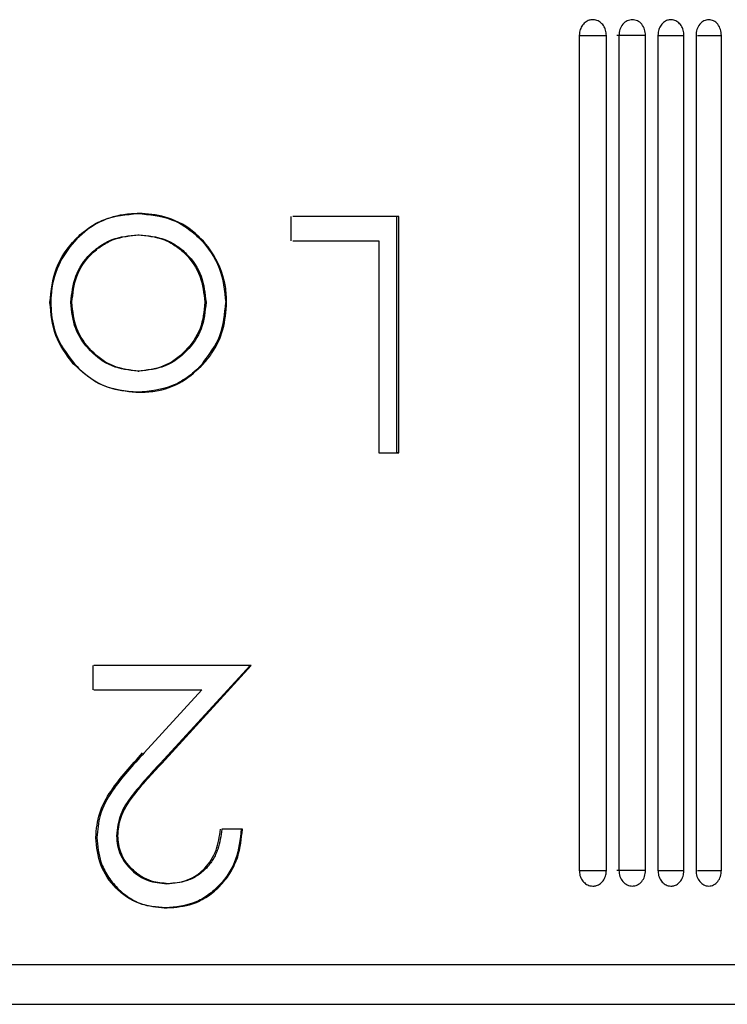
# Model space of a CAD drawing. Header units: inches. Extents: x 2.6 to 37.8, y 3.5 to 30.8.
# Tile 16 of 32: x 15.226 to 15.579, y 21.801 to 22.293. Entities that reach past the tile are written whole.
import ezdxf

# ---------------------------------------------------------------- set-up
doc = ezdxf.new("R2010")
doc.units = ezdxf.units.IN
doc.header["$MEASUREMENT"] = 0

msp = doc.modelspace()

# ---------------------------------------------------------------- linework, layer by layer
at = {"color": 7, "linetype": 'Continuous', "lineweight": 25}
for p, q in [((15.50531, 22.28501), (15.50531, 21.86768)), ((15.51889, 21.86768), (15.51889, 22.28501)), ((15.53849, 22.28501), (15.5241, 22.28501)), ((15.52519, 22.28501), (15.52519, 21.86768)), ((15.53849, 21.86768), (15.53849, 22.28501)), ((15.54466, 22.28501), (15.54466, 21.86768)), ((15.55768, 21.86768), (15.55768, 22.28501)), ((15.5637, 22.28501), (15.5637, 21.86768)), ((15.57642, 21.86768), (15.57642, 22.28501)), ((15.36103, 22.19445), (15.36103, 22.18234)), ((15.41504, 22.19445), (15.36209, 22.19445)), ((15.41504, 22.19445), (15.41387, 22.19445)), ((15.41387, 22.19445), (15.41387, 22.07634)), ((15.41504, 22.07634), (15.41504, 22.19445)), ((15.28461, 22.18537), (15.28532, 22.18537)), ((15.36209, 22.18234), (15.40514, 22.18234)), ((15.40514, 22.18234), (15.40514, 22.07634)), ((15.25163, 22.15161), (15.2511, 22.15161)), ((15.32902, 22.15153), (15.32855, 22.15153)), ((15.31691, 22.12092), (15.3175, 22.12092)), ((15.28461, 22.11723), (15.28532, 22.11723)), ((15.40514, 22.07634), (15.41504, 22.07634)), ((15.41504, 22.07634), (15.41387, 22.07634)), ((15.26207, 21.97004), (15.26207, 21.95793)), ((15.34126, 21.97004), (15.26265, 21.97004)), ((15.34074, 21.97004), (15.29584, 21.92116)), ((15.29662, 21.92116), (15.34126, 21.97004)), ((15.34126, 21.97004), (15.34074, 21.97004)), ((15.26265, 21.95793), (15.31668, 21.95793)), ((15.31668, 21.95793), (15.28774, 21.92639)), ((15.29584, 21.92116), (15.29662, 21.92116)), ((15.33686, 21.88828), (15.32657, 21.88828)), ((15.27463, 21.88496), (15.27395, 21.88496)), ((15.53849, 21.86768), (15.5241, 21.86768)), ((15.29984, 21.86102), (15.29906, 21.86102)), ((15.84468, 21.82044), (14.47447, 21.82044)), ((14.8411, 21.80072), (15.92321, 21.80072))]:
    msp.add_line(p, q, dxfattribs=at)
at = {"color": 8, "linetype": 'Continuous', "lineweight": 25}
for p, q in [((15.50531, 22.28501), (15.51889, 22.28501)), ((15.54466, 22.28501), (15.55768, 22.28501)), ((15.5645, 22.28501), (15.57642, 22.28501)), ((15.50531, 21.86768), (15.51889, 21.86768)), ((15.54466, 21.86768), (15.55768, 21.86768)), ((15.5645, 21.86768), (15.57642, 21.86768))]:
    msp.add_line(p, q, dxfattribs=at)
at = {"color": 7, "linetype": 'Continuous', "lineweight": 25}
for points, knots in [([(15.51212, 22.29288), (15.51212, 22.29288), (15.51212, 22.29288), (15.5121, 22.29288), (15.51206, 22.29288), (15.51187, 22.29288), (15.5111, 22.29283), (15.50963, 22.29246), (15.50775, 22.29124), (15.50622, 22.28921), (15.50542, 22.28701), (15.50534, 22.28557), (15.50531, 22.28501)], [0, 0, 0, 0, 0.00032, 0.000959, 0.003515, 0.01374, 0.054659, 0.219632, 0.434194, 0.648757, 0.863326, 1, 1, 1, 1]), ([(15.51889, 22.28501), (15.51881, 22.28589), (15.51867, 22.28766), (15.5175, 22.29002), (15.51579, 22.29181), (15.51388, 22.29272), (15.51262, 22.29288), (15.51212, 22.29288), (15.51212, 22.29288)], [0, 0, 0, 0, 0.214691, 0.429382, 0.6440747, 0.8587662, 0.9996803, 1, 1, 1, 1]), ([(15.53187, 22.29288), (15.53099, 22.29277), (15.52923, 22.29256), (15.52705, 22.29069), (15.52546, 22.28812), (15.52528, 22.28604), (15.52519, 22.28501)], [0, 0, 0, 0, 0.2502345, 0.5004116, 0.7494253, 1, 1, 1, 1]), ([(15.53849, 22.28501), (15.5384, 22.28604), (15.53822, 22.28812), (15.53666, 22.29069), (15.53449, 22.29256), (15.53274, 22.29277), (15.53187, 22.29288)], [0, 0, 0, 0, 0.25061, 0.49971, 0.7498, 1, 1, 1, 1]), ([(15.55119, 22.29288), (15.55119, 22.29288), (15.55119, 22.29288), (15.55118, 22.29288), (15.55113, 22.29288), (15.55095, 22.29288), (15.55022, 22.29283), (15.5488, 22.29246), (15.547, 22.29124), (15.54553, 22.28921), (15.54477, 22.28701), (15.54469, 22.28557), (15.54466, 22.28501)], [0, 0, 0, 0, 0.00032, 0.000959, 0.003515, 0.01374, 0.054659, 0.219632, 0.434194, 0.648757, 0.863326, 1, 1, 1, 1]), ([(15.55768, 22.28501), (15.55761, 22.28589), (15.55746, 22.28766), (15.55635, 22.29002), (15.55471, 22.29181), (15.55288, 22.29272), (15.55168, 22.29288), (15.5512, 22.29288), (15.55119, 22.29288)], [0, 0, 0, 0, 0.214691, 0.429382, 0.644075, 0.858766, 0.99968, 1, 1, 1, 1]), ([(15.57009, 22.29288), (15.56925, 22.29277), (15.56757, 22.29256), (15.56549, 22.29069), (15.56397, 22.28812), (15.56379, 22.28604), (15.5637, 22.28501)], [0, 0, 0, 0, 0.250235, 0.500412, 0.749425, 1, 1, 1, 1]), ([(15.57642, 22.28501), (15.57633, 22.28604), (15.57616, 22.28812), (15.57466, 22.29069), (15.5726, 22.29256), (15.57092, 22.29277), (15.57009, 22.29288)], [0, 0, 0, 0, 0.25061, 0.49971, 0.7498, 1, 1, 1, 1]), ([(15.24067, 22.15153), (15.24128, 22.1574), (15.24251, 22.16912), (15.25116, 22.18152), (15.25988, 22.18909), (15.27014, 22.1947), (15.27878, 22.19546), (15.28456, 22.19597)], [0, 0, 0, 0, 0.249625, 0.499408, 0.626462, 0.750217, 1, 1, 1, 1]), ([(15.28527, 22.19597), (15.28267, 22.19586), (15.27529, 22.19556), (15.26354, 22.19164), (15.25239, 22.18242), (15.24404, 22.1701), (15.24125, 22.15901), (15.24112, 22.15265), (15.24109, 22.15153)], [0, 0, 0, 0, 0.113225, 0.321376, 0.522775, 0.727057, 0.952098, 1, 1, 1, 1]), ([(15.28456, 22.19597), (15.29035, 22.19546), (15.29902, 22.1947), (15.3093, 22.1891), (15.31805, 22.18154), (15.32671, 22.16915), (15.32793, 22.1574), (15.32855, 22.15153)], [0, 0, 0, 0, 0.2497905, 0.3742113, 0.5005831, 0.7503709, 1, 1, 1, 1]), ([(15.32902, 22.15153), (15.32891, 22.15419), (15.32857, 22.16172), (15.32429, 22.17362), (15.3151, 22.18566), (15.30256, 22.19381), (15.29178, 22.19581), (15.28628, 22.19594), (15.28527, 22.19597)], [0, 0, 0, 0, 0.1135069, 0.322524, 0.5302863, 0.7603814, 0.9563199, 1, 1, 1, 1]), ([(15.2511, 22.15161), (15.25159, 22.15605), (15.25257, 22.16495), (15.25896, 22.17449), (15.26576, 22.18006), (15.27358, 22.18426), (15.2802, 22.18492), (15.28461, 22.18537)], [0, 0, 0, 0, 0.2496267, 0.4993844, 0.6233466, 0.7493757, 1, 1, 1, 1]), ([(15.25163, 22.15161), (15.25213, 22.15604), (15.25311, 22.16494), (15.25955, 22.17447), (15.2664, 22.18006), (15.27428, 22.18425), (15.28091, 22.18492), (15.28532, 22.18537)], [0, 0, 0, 0, 0.248615, 0.499202, 0.623303, 0.749585, 1, 1, 1, 1]), ([(15.28461, 22.18537), (15.289, 22.18493), (15.29561, 22.18427), (15.30345, 22.18009), (15.31025, 22.17449), (15.31666, 22.16495), (15.31763, 22.15605), (15.31812, 22.15161)], [0, 0, 0, 0, 0.249772, 0.375867, 0.50067, 0.750973, 1, 1, 1, 1]), ([(15.28532, 22.18537), (15.28971, 22.18493), (15.29631, 22.18427), (15.3041, 22.1801), (15.31086, 22.17452), (15.31724, 22.16498), (15.31822, 22.15606), (15.3187, 22.15161)], [0, 0, 0, 0, 0.249953, 0.375215, 0.499648, 0.750203, 1, 1, 1, 1]), ([(15.25231, 22.12085), (15.24891, 22.12539), (15.2421, 22.13447), (15.24115, 22.14585), (15.24067, 22.15153)], [0, 0, 0, 0, 0.499953, 1, 1, 1, 1]), ([(15.24109, 22.15153), (15.24116, 22.14951), (15.24138, 22.14338), (15.2442, 22.13226), (15.24978, 22.12491), (15.25286, 22.12085)], [0, 0, 0, 0, 0.181375, 0.547573, 1, 1, 1, 1]), ([(15.28461, 22.11723), (15.28018, 22.11771), (15.27131, 22.11866), (15.26042, 22.12692), (15.25242, 22.13807), (15.25154, 22.14709), (15.2511, 22.15161)], [0, 0, 0, 0, 0.249943, 0.499952, 0.749947, 1, 1, 1, 1]), ([(15.28532, 22.11723), (15.28087, 22.11771), (15.27198, 22.11867), (15.26103, 22.12693), (15.25296, 22.13808), (15.25208, 22.1471), (15.25163, 22.15161)], [0, 0, 0, 0, 0.250376, 0.500185, 0.750078, 1, 1, 1, 1]), ([(15.31812, 22.15161), (15.31768, 22.1471), (15.31679, 22.13808), (15.30884, 22.12688), (15.29791, 22.11866), (15.28904, 22.1177), (15.28461, 22.11723)], [0, 0, 0, 0, 0.250057, 0.500081, 0.750063, 1, 1, 1, 1]), ([(15.3187, 22.15161), (15.31826, 22.14709), (15.31738, 22.13806), (15.30948, 22.12687), (15.29861, 22.11866), (15.28975, 22.11771), (15.28532, 22.11723)], [0, 0, 0, 0, 0.250492, 0.50016, 0.750028, 1, 1, 1, 1]), ([(15.31691, 22.12092), (15.32031, 22.12545), (15.32711, 22.1345), (15.32807, 22.14586), (15.32855, 22.15153)], [0, 0, 0, 0, 0.499973, 1, 1, 1, 1]), ([(15.3175, 22.12092), (15.31888, 22.1226), (15.32306, 22.12766), (15.32801, 22.13796), (15.32868, 22.14698), (15.32902, 22.15153)], [0, 0, 0, 0, 0.196491, 0.593937, 1, 1, 1, 1]), ([(15.28456, 22.10663), (15.27841, 22.10719), (15.26612, 22.10831), (15.25691, 22.11667), (15.25231, 22.12085)], [0, 0, 0, 0, 0.500162, 1, 1, 1, 1]), ([(15.25286, 22.12085), (15.25471, 22.11898), (15.26001, 22.11367), (15.27111, 22.10775), (15.28061, 22.107), (15.28527, 22.10663)], [0, 0, 0, 0, 0.2156974, 0.6150038, 1, 1, 1, 1]), ([(15.31691, 22.12092), (15.31586, 22.1198), (15.31377, 22.11757), (15.30904, 22.11372), (15.29982, 22.10813), (15.29066, 22.10723), (15.28456, 22.10663)], [0, 0, 0, 0, 0.12547, 0.250928, 0.501437, 1, 1, 1, 1]), ([(15.28527, 22.10663), (15.28788, 22.10674), (15.29535, 22.10707), (15.30719, 22.11109), (15.31413, 22.11771), (15.3175, 22.12092)], [0, 0, 0, 0, 0.215635, 0.618947, 1, 1, 1, 1]), ([(15.26355, 21.88402), (15.26392, 21.8882), (15.26465, 21.89656), (15.27311, 21.91119), (15.28143, 21.92031), (15.28698, 21.92639)], [0, 0, 0, 0, 0.2495932, 0.4993423, 1, 1, 1, 1]), ([(15.28774, 21.92639), (15.28214, 21.92031), (15.2735, 21.91092), (15.26512, 21.89615), (15.26445, 21.8878), (15.26415, 21.88402)], [0, 0, 0, 0, 0.501339, 0.773805, 1, 1, 1, 1]), ([(15.29584, 21.92116), (15.29095, 21.91592), (15.28363, 21.90805), (15.27519, 21.89593), (15.27436, 21.88861), (15.27395, 21.88496)], [0, 0, 0, 0, 0.500991, 0.750879, 1, 1, 1, 1]), ([(15.27463, 21.88496), (15.27491, 21.88797), (15.27559, 21.89527), (15.28392, 21.90764), (15.29171, 21.91594), (15.29662, 21.92116)], [0, 0, 0, 0, 0.205255, 0.498994, 1, 1, 1, 1]), ([(15.33629, 21.88828), (15.33575, 21.88316), (15.33468, 21.87293), (15.32751, 21.86185), (15.31993, 21.8552), (15.3111, 21.85012), (15.30357, 21.84939), (15.29853, 21.84891)], [0, 0, 0, 0, 0.250031, 0.499566, 0.626585, 0.750388, 1, 1, 1, 1]), ([(15.29906, 21.86102), (15.30259, 21.86133), (15.30787, 21.8618), (15.31414, 21.86518), (15.31819, 21.86859), (15.3215, 21.87285), (15.32467, 21.87931), (15.32541, 21.88471), (15.3259, 21.88828)], [0, 0, 0, 0, 0.24935, 0.372544, 0.499666, 0.622019, 0.750084, 1, 1, 1, 1]), ([(15.29931, 21.84891), (15.3036, 21.84926), (15.31072, 21.84986), (15.31975, 21.85446), (15.32622, 21.86001), (15.33131, 21.86677), (15.33569, 21.87608), (15.33641, 21.88357), (15.33686, 21.88828)], [0, 0, 0, 0, 0.213229, 0.353618, 0.499052, 0.63464, 0.770414, 1, 1, 1, 1]), ([(15.32657, 21.88828), (15.32611, 21.88488), (15.32541, 21.87959), (15.32237, 21.87309), (15.31887, 21.86849), (15.31432, 21.86474), (15.30789, 21.86164), (15.30286, 21.86125), (15.29984, 21.86102)], [0, 0, 0, 0, 0.237834, 0.370836, 0.498493, 0.643147, 0.785934, 1, 1, 1, 1]), ([(15.29853, 21.84891), (15.29394, 21.84927), (15.28704, 21.84983), (15.27886, 21.85422), (15.27185, 21.86015), (15.26498, 21.87001), (15.26403, 21.87935), (15.26355, 21.88402)], [0, 0, 0, 0, 0.249906, 0.375274, 0.500621, 0.750365, 1, 1, 1, 1]), ([(15.26415, 21.88402), (15.26451, 21.87988), (15.26509, 21.87321), (15.26932, 21.86481), (15.2743, 21.8585), (15.28057, 21.85349), (15.28903, 21.84962), (15.2954, 21.84918), (15.29931, 21.84891)], [0, 0, 0, 0, 0.220924, 0.356266, 0.499941, 0.652919, 0.787338, 1, 1, 1, 1]), ([(15.27395, 21.88496), (15.27404, 21.88332), (15.27424, 21.88007), (15.27626, 21.87385), (15.28122, 21.86734), (15.28947, 21.86188), (15.29586, 21.86131), (15.29906, 21.86102)], [0, 0, 0, 0, 0.127125, 0.250736, 0.500403, 0.750061, 1, 1, 1, 1]), ([(15.29984, 21.86102), (15.29702, 21.86124), (15.29243, 21.86159), (15.28657, 21.86432), (15.28217, 21.86764), (15.27849, 21.87179), (15.27532, 21.87756), (15.27489, 21.88217), (15.27463, 21.88496)], [0, 0, 0, 0, 0.220493, 0.358159, 0.499479, 0.647162, 0.786272, 1, 1, 1, 1]), ([(15.50531, 21.86768), (15.50538, 21.8668), (15.50553, 21.86503), (15.50671, 21.86267), (15.50844, 21.86088), (15.51036, 21.85997), (15.51162, 21.85981), (15.51212, 21.85981), (15.51212, 21.85981)], [0, 0, 0, 0, 0.214691, 0.429382, 0.644075, 0.858766, 0.99968, 1, 1, 1, 1]), ([(15.51212, 21.85981), (15.51212, 21.85981), (15.51212, 21.85981), (15.51214, 21.85981), (15.51218, 21.85981), (15.51238, 21.85981), (15.51314, 21.85986), (15.51461, 21.86023), (15.51648, 21.86145), (15.51799, 21.86348), (15.51878, 21.86568), (15.51886, 21.86712), (15.51889, 21.86768)], [0, 0, 0, 0, 0.00032, 0.000959, 0.003515, 0.01374, 0.054659, 0.219632, 0.434194, 0.648757, 0.863326, 1, 1, 1, 1]), ([(15.52519, 21.86768), (15.52528, 21.86664), (15.52546, 21.86457), (15.52705, 21.862), (15.52923, 21.86013), (15.53099, 21.85991), (15.53187, 21.85981)], [0, 0, 0, 0, 0.25061, 0.49971, 0.7498, 1, 1, 1, 1]), ([(15.53187, 21.85981), (15.53274, 21.85991), (15.53449, 21.86013), (15.53666, 21.862), (15.53822, 21.86457), (15.5384, 21.86664), (15.53849, 21.86768)], [0, 0, 0, 0, 0.250235, 0.500412, 0.749425, 1, 1, 1, 1]), ([(15.54466, 21.86768), (15.54473, 21.8668), (15.54488, 21.86503), (15.54601, 21.86267), (15.54767, 21.86088), (15.5495, 21.85997), (15.55071, 21.85981), (15.55119, 21.85981), (15.55119, 21.85981)], [0, 0, 0, 0, 0.214691, 0.429382, 0.644075, 0.858766, 0.99968, 1, 1, 1, 1]), ([(15.55119, 21.85981), (15.5512, 21.85981), (15.5512, 21.85981), (15.55121, 21.85981), (15.55126, 21.85981), (15.55144, 21.85981), (15.55217, 21.85986), (15.55358, 21.86023), (15.55537, 21.86145), (15.55682, 21.86348), (15.55757, 21.86568), (15.55765, 21.86712), (15.55768, 21.86768)], [0, 0, 0, 0, 0.00032, 0.000959, 0.003515, 0.01374, 0.054659, 0.219632, 0.434194, 0.648757, 0.863326, 1, 1, 1, 1]), ([(15.5637, 21.86768), (15.56379, 21.86664), (15.56397, 21.86457), (15.56549, 21.862), (15.56757, 21.86013), (15.56925, 21.85991), (15.57009, 21.85981)], [0, 0, 0, 0, 0.25061, 0.49971, 0.7498, 1, 1, 1, 1]), ([(15.57009, 21.85981), (15.57093, 21.85991), (15.5726, 21.86013), (15.57466, 21.862), (15.57616, 21.86457), (15.57633, 21.86664), (15.57642, 21.86768)], [0, 0, 0, 0, 0.250235, 0.500412, 0.749425, 1, 1, 1, 1])]:
    msp.add_open_spline(points, degree=3, knots=knots, dxfattribs=at)

doc.saveas('drawing.dxf')
